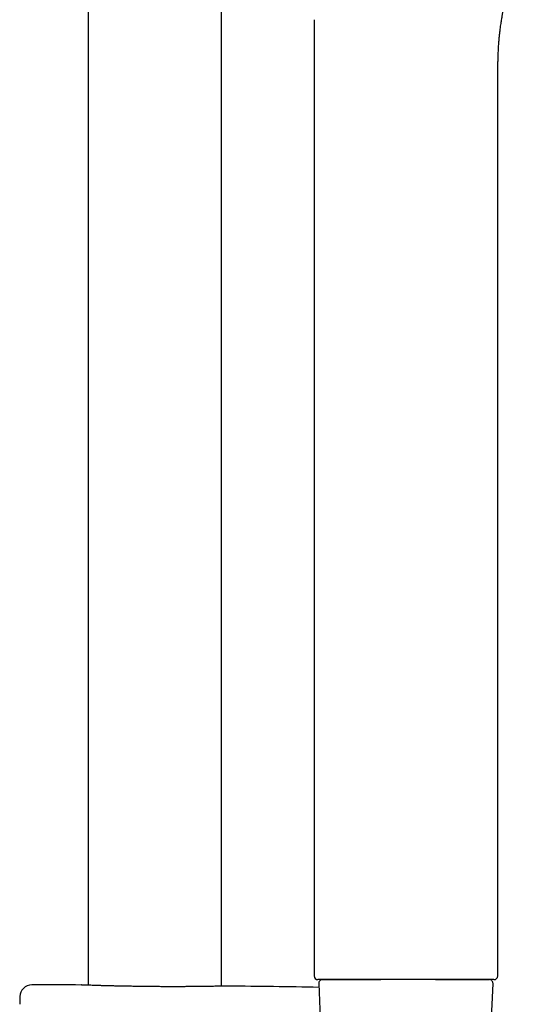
# Model space of a CAD drawing. Header units: millimetres. Extents: x 8 to 1577, y 12 to 2536.
# Tile 62 of 65: x 1109 to 1175, y 1959 to 2091. Entities that reach past the tile are written whole.
import ezdxf

# ---------------------------------------------------------------- set-up
doc = ezdxf.new("R2010")
doc.units = ezdxf.units.MM

msp = doc.modelspace()

# ---------------------------------------------------------------- linework, layer by layer
at = {"color": 7, "linetype": 'Continuous', "lineweight": 30}
for p, q in [((1117.95, 2315.56), (1117.95, 1961.87)), ((1135.75, 1961.74), (1135.75, 2315.56)), ((1148.1, 2090.74), (1148.1, 1963.11)), ((1172.6, 1963.11), (1172.6, 2081.83)), ((1155.55, 1962.61), (1148.61, 1962.61)), ((1149.22, 1962.61), (1157, 1962.61)), ((1160.35, 1962.61), (1149.77, 1962.61)), ((1160.35, 1962.61), (1155.55, 1962.61)), ((1170.95, 1962.61), (1160.35, 1962.61)), ((1172.1, 1962.61), (1160.35, 1962.61)), ((1164.3, 1962.61), (1168.01, 1962.61)), ((1168.01, 1962.61), (1171.48, 1962.61)), ((1117.09, 1961.9), (1117.08, 1961.9)), ((1136.63, 1961.75), (1136.61, 1961.75)), ((1148.72, 1962.09), (1149.18, 1951.62)), ((1171.74, 1956.52), (1171.98, 1962.09)), ((1108.84, 1960.34), (1108.82, 1959.32))]:
    msp.add_line(p, q, dxfattribs=at)
for centre, radius, start, end in [((1148.6, 1963.11), 0.5, 180.0029, 270), ((1149.22, 1962.11), 0.5, 90, 182.4813), ((1171.48, 1962.11), 0.5, 357.5187, 90), ((1172.1, 1963.11), 0.5, 270, 0), ((1110.44, 1960.31), 1.6, 89.9629, 178.8891), ((1108.85, -486.71), 2448.62, 89.8075, 89.96285), ((1108.85, -486.71), 2448.62, 89.06646, 89.34994)]:
    msp.add_arc(centre, radius, start, end, dxfattribs=at)
for points, knots in [([(1172.72, 2087.1), (1172.73, 2087.21), (1172.74, 2087.5), (1172.78, 2087.97), (1172.83, 2088.5), (1172.88, 2089), (1172.94, 2089.44), (1172.99, 2089.85), (1173.05, 2090.22), (1173.1, 2090.54), (1173.14, 2090.82), (1173.18, 2091.07), (1173.22, 2091.28), (1173.25, 2091.46), (1173.28, 2091.64), (1173.32, 2091.85), (1173.36, 2092.1), (1173.41, 2092.34), (1173.44, 2092.52), (1173.47, 2092.65), (1173.5, 2092.8), (1173.53, 2092.97), (1173.57, 2093.16), (1173.61, 2093.34), (1173.64, 2093.49), (1173.66, 2093.61), (1173.68, 2093.7), (1173.7, 2093.76), (1173.71, 2093.84), (1173.74, 2093.96), (1173.77, 2094.12), (1173.82, 2094.31), (1173.87, 2094.53), (1173.92, 2094.76), (1173.98, 2095.01), (1174.04, 2095.25), (1174.09, 2095.48), (1174.15, 2095.71), (1174.21, 2095.94), (1174.27, 2096.18), (1174.33, 2096.42), (1174.39, 2096.65), (1174.44, 2096.85), (1174.49, 2097.02), (1174.53, 2097.16), (1174.56, 2097.26), (1174.58, 2097.33), (1174.59, 2097.38), (1174.6, 2097.4), (1174.6, 2097.41), (1174.6, 2097.42), (1174.6, 2097.42), (1174.6, 2097.43), (1174.6, 2097.43), (1174.61, 2097.45), (1174.61, 2097.47), (1174.62, 2097.48), (1174.62, 2097.5), (1174.63, 2097.51), (1174.63, 2097.53), (1174.63, 2097.54), (1174.64, 2097.55), (1174.64, 2097.56), (1174.64, 2097.57), (1174.65, 2097.58), (1174.66, 2097.6), (1174.67, 2097.63), (1174.68, 2097.66), (1174.68, 2097.68), (1174.69, 2097.69)], [0, 0, 0, 0, 0.0219131, 0.0634634, 0.1020584, 0.1377022, 0.1704214, 0.1997274, 0.2262403, 0.2499641, 0.2709013, 0.2883464, 0.3032387, 0.3164897, 0.3291796, 0.3413102, 0.3635205, 0.3851741, 0.3930994, 0.4025825, 0.4136344, 0.4262538, 0.4404391, 0.4547795, 0.4659227, 0.4746943, 0.4810961, 0.4852124, 0.4893707, 0.4984629, 0.5104513, 0.5252202, 0.5414223, 0.5586633, 0.5769416, 0.5962556, 0.6121563, 0.6286942, 0.6458684, 0.6636781, 0.6821115, 0.6994627, 0.7144991, 0.7272764, 0.7377301, 0.7458683, 0.7504612, 0.7537731, 0.7558413, 0.7561891, 0.7565042, 0.7568095, 0.7571303, 0.7578961, 0.7589153, 0.7638387, 0.7718053, 0.7820582, 0.7950561, 0.8108123, 0.8293357, 0.8506029, 0.8722269, 0.8927102, 0.9120521, 0.9401394, 0.9654088, 0.9878656, 1, 1, 1, 1]), ([(1172.6, 2081.83), (1172.6, 2081.9), (1172.6, 2082.03), (1172.6, 2082.21), (1172.6, 2082.36), (1172.6, 2082.48), (1172.6, 2082.58), (1172.6, 2082.65), (1172.6, 2082.71), (1172.6, 2082.76), (1172.6, 2082.81), (1172.6, 2082.86), (1172.6, 2082.92), (1172.6, 2083.04), (1172.6, 2083.22), (1172.61, 2083.71), (1172.62, 2084.24), (1172.63, 2084.79), (1172.64, 2085.11), (1172.65, 2085.42), (1172.66, 2085.74), (1172.67, 2086.05), (1172.68, 2086.38), (1172.7, 2086.73), (1172.71, 2086.98), (1172.72, 2087.1)], [0, 0, 0, 0, 0.0397135, 0.0739258, 0.1026352, 0.1258417, 0.1449798, 0.1574915, 0.1663362, 0.1756444, 0.1854437, 0.1957726, 0.2068402, 0.2186773, 0.2608863, 0.3106785, 0.5004124, 0.5612575, 0.6216682, 0.6815371, 0.7408364, 0.7995316, 0.8600256, 0.9268555, 1, 1, 1, 1]), ([(1148.11, 1963.11), (1148.11, 1963.11), (1148.1, 1963.11), (1148.1, 1963.11), (1148.1, 1963.11), (1148.11, 1963.11), (1148.11, 1963.11)], [0, 0, 0, 0, 0.00006, 0.457169, 0.728559, 1, 1, 1, 1]), ([(1117.1, 1961.9), (1117.1, 1961.9), (1117.09, 1961.9), (1117.09, 1961.9), (1117.09, 1961.9)], [0, 0, 0, 0, 0.553957, 1, 1, 1, 1]), ([(1119.51, 1961.82), (1119.41, 1961.82), (1119.17, 1961.83), (1118.82, 1961.84), (1118.46, 1961.85), (1118.14, 1961.86), (1117.86, 1961.87), (1117.62, 1961.88), (1117.42, 1961.88), (1117.27, 1961.89), (1117.16, 1961.89), (1117.1, 1961.9), (1117.09, 1961.9), (1117.09, 1961.9)], [0, 0, 0, 0, 0.0670939, 0.1649109, 0.2630613, 0.3613249, 0.4594756, 0.5572929, 0.655142, 0.7533246, 0.8516203, 0.949803, 1, 1, 1, 1]), ([(1122, 1961.75), (1121.93, 1961.75), (1121.77, 1961.76), (1121.52, 1961.76), (1121.25, 1961.77), (1120.98, 1961.78), (1120.72, 1961.78), (1120.46, 1961.79), (1120.21, 1961.8), (1119.97, 1961.8), (1119.74, 1961.81), (1119.59, 1961.81), (1119.52, 1961.82)], [0, 0, 0, 0, 0.07149, 0.173866, 0.276611, 0.379661, 0.482946, 0.586393, 0.689928, 0.793464, 0.896911, 1, 1, 1, 1]), ([(1123.28, 1961.73), (1123.13, 1961.73), (1122.77, 1961.74), (1122.34, 1961.74), (1122.07, 1961.75), (1121.99, 1961.75)], [0, 0, 0, 0, 0.341205, 0.802606, 1, 1, 1, 1]), ([(1126.16, 1961.69), (1126.06, 1961.69), (1125.84, 1961.69), (1125.52, 1961.69), (1125.19, 1961.7), (1124.87, 1961.7), (1124.54, 1961.71), (1124.22, 1961.71), (1123.9, 1961.72), (1123.59, 1961.72), (1123.39, 1961.73), (1123.29, 1961.73)], [0, 0, 0, 0, 0.10682, 0.218448, 0.330403, 0.442609, 0.554986, 0.667452, 0.779911, 0.892265, 1, 1, 1, 1]), ([(1136.53, 1961.75), (1136.52, 1961.75), (1136.48, 1961.75), (1136.35, 1961.75), (1136.18, 1961.74), (1135.96, 1961.74), (1135.69, 1961.73), (1135.39, 1961.73), (1135.05, 1961.72), (1134.67, 1961.72), (1134.25, 1961.71), (1133.81, 1961.7), (1133.33, 1961.7), (1132.82, 1961.69), (1132.28, 1961.69), (1131.72, 1961.68), (1131.14, 1961.68), (1130.53, 1961.67), (1129.91, 1961.67), (1129.28, 1961.67), (1128.64, 1961.67), (1127.98, 1961.67), (1127.33, 1961.68), (1126.72, 1961.68), (1126.33, 1961.69), (1126.16, 1961.69)], [0, 0, 0, 0, 0.024483, 0.06939, 0.114348, 0.159255, 0.204009, 0.24874, 0.293624, 0.33856, 0.383444, 0.428175, 0.47287, 0.517718, 0.562618, 0.607466, 0.652161, 0.696841, 0.741673, 0.786558, 0.83139, 0.87607, 0.920764, 0.965612, 1, 1, 1, 1]), ([(1136.61, 1961.75), (1136.61, 1961.75), (1136.61, 1961.75), (1136.6, 1961.75), (1136.58, 1961.75), (1136.56, 1961.75), (1136.53, 1961.75), (1136.52, 1961.75)], [0, 0, 0, 0, 0.131461, 0.361648, 0.603481, 0.851799, 1, 1, 1, 1])]:
    msp.add_open_spline(points, degree=3, knots=knots, dxfattribs=at)

doc.saveas('drawing.dxf')
